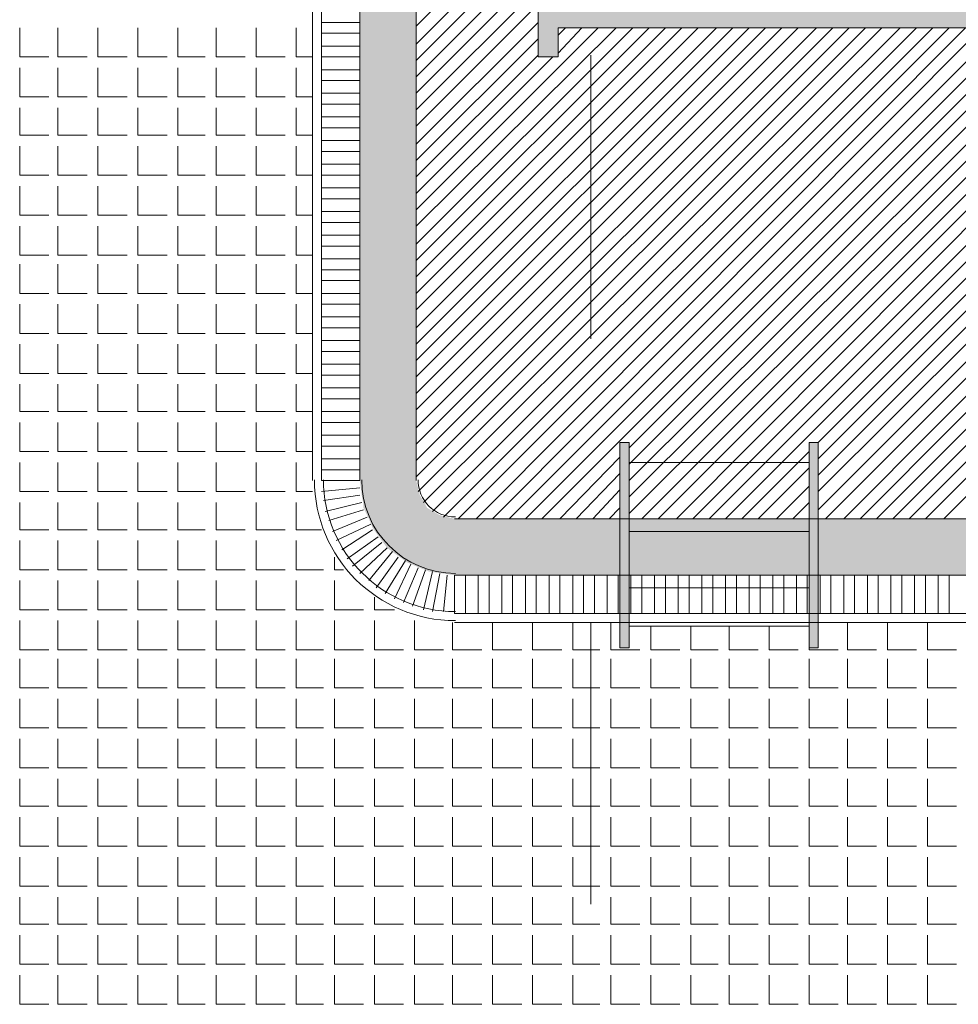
# Model space of a CAD drawing. Header units: metres. Extents: x 5.7 to 89.8, y 4 to 63.5.
# Tile 32 of 74: x 24.2 to 29.2, y 33.1 to 38.3. Entities that reach past the tile are written whole.
import ezdxf

# ---------------------------------------------------------------- set-up
doc = ezdxf.new("R2010")
doc.units = ezdxf.units.M
doc.header["$MEASUREMENT"] = 0
for name, color, linetype in [('PDF12_ax', 7, 'Continuous'), ('PDF12_furn', 7, 'Continuous'), ('PDF12_hatch-plan', 7, 'Continuous'), ('PDF12_line-estakhr', 7, 'Continuous')]:
    doc.layers.add(name, color=color, linetype=linetype)

msp = doc.modelspace()

# ---------------------------------------------------------------- linework, layer by layer
at = {"layer": 'PDF12_ax', "lineweight": 9}
for points in [[(27.2402, 38.1363), (27.2402, 36.6339)], [(27.2402, 35.8826), (27.2402, 35.8826)], [(27.2402, 35.1314), (27.2402, 33.6386)]]:
    msp.add_lwpolyline(points, dxfattribs=at)
at = {"layer": 'PDF12_furn', "lineweight": 18}
for points in [[(27.3943, 36.0849), (27.4425, 36.0849), (27.4425, 34.9966), (27.3943, 34.9966)], [(28.396, 36.0849), (28.4441, 36.0849), (28.4441, 34.9966), (28.396, 34.9966)]]:
    msp.add_lwpolyline(points, close=True, dxfattribs=at)
for points in [[(28.396, 35.979), (27.4425, 35.979)], [(28.396, 35.6804), (27.4425, 35.6804)], [(28.396, 35.613), (27.4425, 35.613)], [(28.396, 35.3144), (27.4425, 35.3144)], [(28.396, 35.1121), (27.4425, 35.1121)]]:
    msp.add_lwpolyline(points, dxfattribs=at)
at = {"layer": 'PDF12_furn', "transparency": 33554559}
for points in [[(27.3943, 34.9966), (27.4425, 34.9966), (27.3943, 36.0849)], [(27.4425, 34.9966), (27.3943, 36.0849), (27.4425, 36.0849)], [(28.396, 34.9966), (28.4441, 34.9966), (28.396, 36.0849)], [(28.4441, 34.9966), (28.396, 36.0849), (28.4441, 36.0849)]]:
    msp.add_solid(points, dxfattribs=at)
at = {"layer": 'PDF12_hatch-plan', "lineweight": 18}
for points in [[(26.3156, 38.2904), (28.9739, 40.939)], [(26.3156, 38.1941), (29.0605, 40.939)], [(26.3156, 38.1074), (29.1472, 40.939)], [(26.3156, 38.0208), (29.2339, 40.939)], [(26.3156, 37.9341), (29.3206, 40.939)], [(26.3156, 37.8474), (26.9609, 38.4927)], [(26.3156, 37.7607), (26.9609, 38.406)], [(24.216, 38.2808), (24.216, 38.1267), (24.3701, 38.1267)], [(24.4183, 38.2808), (24.4183, 38.1267), (24.5724, 38.1267)], [(24.6302, 38.2808), (24.6302, 38.1267), (24.7843, 38.1267)], [(24.8421, 38.2808), (24.8421, 38.1267), (24.9962, 38.1267)], [(25.054, 38.2808), (25.054, 38.1267), (25.1984, 38.1267)], [(25.2562, 38.2808), (25.2562, 38.1267), (25.4103, 38.1267)], [(25.4681, 38.2808), (25.4681, 38.1267), (25.6222, 38.1267)], [(25.68, 38.2808), (25.68, 38.1267), (25.7667, 38.1267)], [(26.0171, 38.3097), (25.8148, 38.3097)], [(26.3156, 37.6644), (26.9609, 38.3097)], [(26.3156, 37.3177), (27.2788, 38.2808)], [(26.3156, 37.231), (27.3751, 38.2808)], [(26.3156, 37.1347), (27.4618, 38.2808)], [(26.3156, 37.048), (27.5484, 38.2808)], [(26.3156, 36.9613), (27.6351, 38.2808)], [(26.3156, 36.8747), (27.7218, 38.2808)], [(26.3156, 36.788), (27.8085, 38.2808)], [(26.3156, 36.6917), (27.9048, 38.2808)], [(26.3156, 36.605), (27.9915, 38.2808)], [(26.3156, 36.5183), (28.0782, 38.2808)], [(26.3156, 36.4316), (28.1648, 38.2808)], [(26.3156, 36.3449), (28.2515, 38.2808)], [(26.3156, 36.2583), (28.3382, 38.2808)], [(26.3156, 36.1619), (28.4345, 38.2808)], [(26.3156, 36.0753), (28.5212, 38.2808)], [(26.3156, 35.9886), (28.6079, 38.2808)], [(26.3156, 35.9019), (28.6946, 38.2808)], [(26.3253, 35.8249), (28.7812, 38.2808)], [(26.3542, 35.7671), (28.8775, 38.2808)], [(26.4023, 35.7189), (28.9642, 38.2808)], [(26.4601, 35.69), (29.0509, 38.2808)], [(26.5372, 35.6804), (29.1376, 38.2808)], [(26.6335, 35.6804), (29.2243, 38.2808)], [(26.7202, 35.6804), (29.311, 38.2808)], [(26.8068, 35.6804), (29.4073, 38.2808)], [(26.8935, 35.6804), (29.4939, 38.2808)], [(26.9802, 35.6804), (29.5806, 38.2808)], [(27.0669, 38.2423), (27.1054, 38.2808)], [(27.0669, 38.146), (27.1921, 38.2808)], [(27.4425, 36.056), (29.6673, 38.2808)], [(27.4425, 35.9693), (29.754, 38.2808)], [(27.4425, 35.8826), (29.8503, 38.2808)], [(27.4425, 35.796), (29.937, 38.2808)], [(27.4425, 35.7093), (30.0237, 38.2808)], [(27.5099, 35.6804), (30.1103, 38.2808)], [(27.5966, 35.6804), (30.197, 38.2808)], [(27.6929, 35.6804), (30.2837, 38.2808)], [(27.7796, 35.6804), (30.38, 38.2808)], [(27.8663, 35.6804), (30.4667, 38.2808)], [(27.953, 35.6804), (30.5534, 38.2808)], [(28.4441, 36.0849), (30.6401, 38.2808)], [(28.4441, 35.9982), (30.7267, 38.2808)], [(28.4441, 35.9115), (30.8134, 38.2808)], [(28.4441, 35.8249), (30.9097, 38.2808)], [(28.4441, 35.7285), (30.9964, 38.2808)], [(28.4827, 35.6804), (31.0831, 38.2808)], [(28.579, 35.6804), (31.1698, 38.2808)], [(28.6657, 35.6804), (31.2565, 38.2808)], [(28.7523, 35.6804), (31.3528, 38.2808)], [(28.839, 35.6804), (31.4394, 38.2808)], [(28.9257, 35.6804), (31.5261, 38.2808)], [(29.0124, 35.6804), (31.6128, 38.2808)], [(29.1087, 35.6804), (31.6995, 38.2808)], [(26.0171, 38.2519), (25.8148, 38.2519)], [(26.0171, 38.1845), (25.8148, 38.1845)], [(26.3156, 37.5777), (26.9609, 38.223)], [(26.0171, 38.1267), (25.8148, 38.1267)], [(26.3156, 37.4911), (26.9609, 38.1363)], [(26.3156, 37.4044), (27.038, 38.1267)], [(24.216, 38.0689), (24.216, 37.9148), (24.3701, 37.9148)], [(24.4183, 38.0689), (24.4183, 37.9148), (24.5724, 37.9148)], [(24.6302, 38.0689), (24.6302, 37.9148), (24.7843, 37.9148)], [(24.8421, 38.0689), (24.8421, 37.9148), (24.9962, 37.9148)], [(25.054, 38.0689), (25.054, 37.9148), (25.1984, 37.9148)], [(25.2562, 38.0689), (25.2562, 37.9148), (25.4103, 37.9148)], [(25.4681, 38.0689), (25.4681, 37.9148), (25.6222, 37.9148)], [(25.68, 38.0689), (25.68, 37.9148), (25.7667, 37.9148)], [(26.0171, 38.0593), (25.8148, 38.0593)], [(26.0171, 38.0015), (25.8148, 38.0015)], [(26.0171, 37.9341), (25.8148, 37.9341)], [(26.0171, 37.8763), (25.8148, 37.8763)], [(24.216, 37.857), (24.216, 37.7126), (24.3701, 37.7126)], [(24.4183, 37.857), (24.4183, 37.7126), (24.5724, 37.7126)], [(24.6302, 37.857), (24.6302, 37.7126), (24.7843, 37.7126)], [(24.8421, 37.857), (24.8421, 37.7126), (24.9962, 37.7126)], [(25.054, 37.857), (25.054, 37.7126), (25.1984, 37.7126)], [(25.2562, 37.857), (25.2562, 37.7126), (25.4103, 37.7126)], [(25.4681, 37.857), (25.4681, 37.7126), (25.6222, 37.7126)], [(25.68, 37.857), (25.68, 37.7126), (25.7667, 37.7126)], [(26.0171, 37.8089), (25.8148, 37.8089)], [(26.0171, 37.7511), (25.8148, 37.7511)], [(24.216, 37.6548), (24.216, 37.5007), (24.3701, 37.5007)], [(24.4183, 37.6548), (24.4183, 37.5007), (24.5724, 37.5007)], [(24.6302, 37.6548), (24.6302, 37.5007), (24.7843, 37.5007)], [(24.8421, 37.6548), (24.8421, 37.5007), (24.9962, 37.5007)], [(25.054, 37.6548), (25.054, 37.5007), (25.1984, 37.5007)], [(25.2562, 37.6548), (25.2562, 37.5007), (25.4103, 37.5007)], [(25.4681, 37.6548), (25.4681, 37.5007), (25.6222, 37.5007)], [(25.68, 37.6548), (25.68, 37.5007), (25.7667, 37.5007)], [(26.0171, 37.6837), (25.8148, 37.6837)], [(26.0171, 37.6259), (25.8148, 37.6259)], [(26.0171, 37.5585), (25.8148, 37.5585)], [(26.0171, 37.5007), (25.8148, 37.5007)], [(24.216, 37.4429), (24.216, 37.2888), (24.3701, 37.2888)], [(24.4183, 37.4429), (24.4183, 37.2888), (24.5724, 37.2888)], [(24.6302, 37.4429), (24.6302, 37.2888), (24.7843, 37.2888)], [(24.8421, 37.4429), (24.8421, 37.2888), (24.9962, 37.2888)], [(25.054, 37.4429), (25.054, 37.2888), (25.1984, 37.2888)], [(25.2562, 37.4429), (25.2562, 37.2888), (25.4103, 37.2888)], [(25.4681, 37.4429), (25.4681, 37.2888), (25.6222, 37.2888)], [(25.68, 37.4429), (25.68, 37.2888), (25.7667, 37.2888)], [(26.0171, 37.4333), (25.8148, 37.4333)], [(26.0171, 37.3755), (25.8148, 37.3755)], [(26.0171, 37.3081), (25.8148, 37.3081)], [(26.0171, 37.2503), (25.8148, 37.2503)], [(24.216, 37.231), (24.216, 37.0769), (24.3701, 37.0769)], [(24.4183, 37.231), (24.4183, 37.0769), (24.5724, 37.0769)], [(24.6302, 37.231), (24.6302, 37.0769), (24.7843, 37.0769)], [(24.8421, 37.231), (24.8421, 37.0769), (24.9962, 37.0769)], [(25.054, 37.231), (25.054, 37.0769), (25.1984, 37.0769)], [(25.2562, 37.231), (25.2562, 37.0769), (25.4103, 37.0769)], [(25.4681, 37.231), (25.4681, 37.0769), (25.6222, 37.0769)], [(25.68, 37.231), (25.68, 37.0769), (25.7667, 37.0769)], [(26.0171, 37.1829), (25.8148, 37.1829)], [(26.0171, 37.1251), (25.8148, 37.1251)], [(24.216, 37.0288), (24.216, 36.8747), (24.3701, 36.8747)], [(24.4183, 37.0288), (24.4183, 36.8747), (24.5724, 36.8747)], [(24.6302, 37.0288), (24.6302, 36.8747), (24.7843, 36.8747)], [(24.8421, 37.0288), (24.8421, 36.8747), (24.9962, 36.8747)], [(25.054, 37.0288), (25.054, 36.8747), (25.1984, 36.8747)], [(25.2562, 37.0288), (25.2562, 36.8747), (25.4103, 36.8747)], [(25.4681, 37.0288), (25.4681, 36.8747), (25.6222, 36.8747)], [(25.68, 37.0288), (25.68, 36.8747), (25.7667, 36.8747)], [(26.0171, 37.0576), (25.8148, 37.0576)], [(26.0171, 36.9999), (25.8148, 36.9999)], [(26.0171, 36.9421), (25.8148, 36.9421)], [(26.0171, 36.8747), (25.8148, 36.8747)], [(24.216, 36.8169), (24.216, 36.6628), (24.3701, 36.6628)], [(24.4183, 36.8169), (24.4183, 36.6628), (24.5724, 36.6628)], [(24.6302, 36.8169), (24.6302, 36.6628), (24.7843, 36.6628)], [(24.8421, 36.8169), (24.8421, 36.6628), (24.9962, 36.6628)], [(25.054, 36.8169), (25.054, 36.6628), (25.1984, 36.6628)], [(25.2562, 36.8169), (25.2562, 36.6628), (25.4103, 36.6628)], [(25.4681, 36.8169), (25.4681, 36.6628), (25.6222, 36.6628)], [(25.68, 36.8169), (25.68, 36.6628), (25.7667, 36.6628)], [(26.0171, 36.8169), (25.8148, 36.8169)], [(26.0171, 36.7494), (25.8148, 36.7494)], [(26.0171, 36.6917), (25.8148, 36.6917)], [(26.0171, 36.6242), (25.8148, 36.6242)], [(24.216, 36.605), (24.216, 36.4509), (24.3701, 36.4509)], [(24.4183, 36.605), (24.4183, 36.4509), (24.5724, 36.4509)], [(24.6302, 36.605), (24.6302, 36.4509), (24.7843, 36.4509)], [(24.8421, 36.605), (24.8421, 36.4509), (24.9962, 36.4509)], [(25.054, 36.605), (25.054, 36.4509), (25.1984, 36.4509)], [(25.2562, 36.605), (25.2562, 36.4509), (25.4103, 36.4509)], [(25.4681, 36.605), (25.4681, 36.4509), (25.6222, 36.4509)], [(25.68, 36.605), (25.68, 36.4509), (25.7667, 36.4509)], [(26.0171, 36.5665), (25.8148, 36.5665)], [(26.0171, 36.499), (25.8148, 36.499)], [(26.0171, 36.4413), (25.8148, 36.4413)], [(24.216, 36.3931), (24.216, 36.2486), (24.3701, 36.2486)], [(24.4183, 36.3931), (24.4183, 36.2486), (24.5724, 36.2486)], [(24.6302, 36.3931), (24.6302, 36.2486), (24.7843, 36.2486)], [(24.8421, 36.3931), (24.8421, 36.2486), (24.9962, 36.2486)], [(25.054, 36.3931), (25.054, 36.2486), (25.1984, 36.2486)], [(25.2562, 36.3931), (25.2562, 36.2486), (25.4103, 36.2486)], [(25.4681, 36.3931), (25.4681, 36.2486), (25.6222, 36.2486)], [(25.68, 36.3931), (25.68, 36.2486), (25.7667, 36.2486)], [(26.0171, 36.3738), (25.8148, 36.3738)], [(26.0171, 36.316), (25.8148, 36.316)], [(26.0171, 36.2486), (25.8148, 36.2486)], [(24.216, 36.1908), (24.216, 36.0367), (24.3701, 36.0367)], [(24.4183, 36.1908), (24.4183, 36.0367), (24.5724, 36.0367)], [(24.6302, 36.1908), (24.6302, 36.0367), (24.7843, 36.0367)], [(24.8421, 36.1908), (24.8421, 36.0367), (24.9962, 36.0367)], [(25.054, 36.1908), (25.054, 36.0367), (25.1984, 36.0367)], [(25.2562, 36.1908), (25.2562, 36.0367), (25.4103, 36.0367)], [(25.4681, 36.1908), (25.4681, 36.0367), (25.6222, 36.0367)], [(25.68, 36.1908), (25.68, 36.0367), (25.7667, 36.0367)], [(26.0171, 36.1908), (25.8148, 36.1908)], [(26.0171, 36.1234), (25.8148, 36.1234)], [(26.0171, 36.0656), (25.8148, 36.0656)], [(26.0171, 35.9982), (25.8148, 35.9982)], [(27.0765, 35.6804), (27.3943, 36.0078)], [(28.0396, 35.6804), (28.396, 36.0367)], [(24.216, 35.979), (24.216, 35.8249), (24.3701, 35.8249)], [(24.4183, 35.979), (24.4183, 35.8249), (24.5724, 35.8249)], [(24.6302, 35.979), (24.6302, 35.8249), (24.7843, 35.8249)], [(24.8421, 35.979), (24.8421, 35.8249), (24.9962, 35.8249)], [(25.054, 35.979), (25.054, 35.8249), (25.1984, 35.8249)], [(25.2562, 35.979), (25.2562, 35.8249), (25.4103, 35.8249)], [(25.4681, 35.979), (25.4681, 35.8249), (25.6222, 35.8249)], [(25.68, 35.979), (25.68, 35.8249), (25.7667, 35.8249)], [(26.0171, 35.9404), (25.8148, 35.9404)], [(28.1263, 35.6804), (28.396, 35.9501)], [(27.1632, 35.6804), (27.3943, 35.9212)], [(25.8148, 35.8249), (26.0171, 35.8441)], [(27.2499, 35.6804), (27.3943, 35.8345)], [(28.2226, 35.6804), (28.396, 35.8537)], [(25.8245, 35.7767), (26.0171, 35.8056)], [(24.216, 35.7671), (24.216, 35.6226), (24.3701, 35.6226)], [(24.4183, 35.7671), (24.4183, 35.6226), (24.5724, 35.6226)], [(24.6302, 35.7671), (24.6302, 35.6226), (24.7843, 35.6226)], [(24.8421, 35.7671), (24.8421, 35.6226), (24.9962, 35.6226)], [(25.054, 35.7671), (25.054, 35.6226), (25.1984, 35.6226)], [(25.2562, 35.7671), (25.2562, 35.6226), (25.4103, 35.6226)], [(25.4681, 35.7671), (25.4681, 35.6226), (25.6222, 35.6226)], [(25.68, 35.7671), (25.68, 35.6226), (25.8148, 35.6226)], [(25.8341, 35.7189), (26.0267, 35.7671)], [(25.8534, 35.6708), (26.0363, 35.7285)], [(27.3366, 35.6804), (27.3943, 35.7382)], [(28.3093, 35.6804), (28.396, 35.7671)], [(25.8726, 35.613), (26.0556, 35.69)], [(25.8919, 35.5648), (26.0749, 35.6515)], [(25.9208, 35.5167), (26.0845, 35.6226)], [(25.9497, 35.4685), (26.1134, 35.5841)], [(24.216, 35.5648), (24.216, 35.4107), (24.3701, 35.4107)], [(24.4183, 35.5648), (24.4183, 35.4107), (24.5724, 35.4107)], [(24.6302, 35.5648), (24.6302, 35.4107), (24.7843, 35.4107)], [(24.8421, 35.5648), (24.8421, 35.4107), (24.9962, 35.4107)], [(25.054, 35.5648), (25.054, 35.4107), (25.1984, 35.4107)], [(25.2562, 35.5648), (25.2562, 35.4107), (25.4103, 35.4107)], [(25.4681, 35.5648), (25.4681, 35.4107), (25.6222, 35.4107)], [(25.68, 35.5648), (25.68, 35.4107), (25.8245, 35.4107)], [(25.9786, 35.43), (26.1327, 35.5552)], [(26.0171, 35.3914), (26.1615, 35.5263)], [(25.8822, 35.4781), (25.8822, 35.4107), (25.9304, 35.4107)], [(26.0652, 35.3529), (26.1904, 35.507)], [(26.1038, 35.3144), (26.2193, 35.4781)], [(26.1519, 35.2855), (26.2579, 35.4589)], [(26.2001, 35.2566), (26.2868, 35.4396)], [(26.2482, 35.2374), (26.3253, 35.4203)], [(26.2964, 35.2181), (26.3638, 35.4107)], [(26.3542, 35.1988), (26.4023, 35.4011)], [(26.4023, 35.1892), (26.4409, 35.3914)], [(26.4601, 35.1892), (26.4794, 35.3818)], [(26.5757, 35.1796), (26.5757, 35.3818)], [(26.6431, 35.1796), (26.6431, 35.3818)], [(26.7009, 35.1796), (26.7009, 35.3818)], [(26.7683, 35.1796), (26.7683, 35.3818)], [(26.8261, 35.1796), (26.8261, 35.3818)], [(26.8935, 35.1796), (26.8935, 35.3818)], [(26.9513, 35.1796), (26.9513, 35.3818)], [(27.0187, 35.1796), (27.0187, 35.3818)], [(27.0765, 35.1796), (27.0765, 35.3818)], [(27.1439, 35.1796), (27.1439, 35.3818)], [(27.2017, 35.1796), (27.2017, 35.3818)], [(27.2595, 35.1796), (27.2595, 35.3818)], [(27.3269, 35.1796), (27.3269, 35.3818)], [(27.3847, 35.1796), (27.3847, 35.3818)], [(27.4521, 35.1796), (27.4521, 35.3818)], [(27.5099, 35.1796), (27.5099, 35.3818)], [(27.5773, 35.1796), (27.5773, 35.3818)], [(27.6351, 35.1796), (27.6351, 35.3818)], [(27.7025, 35.1796), (27.7025, 35.3818)], [(27.7603, 35.1796), (27.7603, 35.3818)], [(27.8277, 35.1796), (27.8277, 35.3818)], [(27.8855, 35.1796), (27.8855, 35.3818)], [(27.953, 35.1796), (27.953, 35.3818)], [(28.0107, 35.1796), (28.0107, 35.3818)], [(28.0782, 35.1796), (28.0782, 35.3818)], [(28.1359, 35.1796), (28.1359, 35.3818)], [(28.2034, 35.1796), (28.2034, 35.3818)], [(28.2612, 35.1796), (28.2612, 35.3818)], [(28.3286, 35.1796), (28.3286, 35.3818)], [(28.3864, 35.1796), (28.3864, 35.3818)], [(28.4538, 35.1796), (28.4538, 35.3818)], [(28.5116, 35.1796), (28.5116, 35.3818)], [(28.579, 35.1796), (28.579, 35.3818)], [(28.6368, 35.1796), (28.6368, 35.3818)], [(28.7042, 35.1796), (28.7042, 35.3818)], [(28.762, 35.1796), (28.762, 35.3818)], [(28.8294, 35.1796), (28.8294, 35.3818)], [(28.8872, 35.1796), (28.8872, 35.3818)], [(28.9546, 35.1796), (28.9546, 35.3818)], [(29.0124, 35.1796), (29.0124, 35.3818)], [(29.0798, 35.1796), (29.0798, 35.3818)], [(29.1376, 35.1796), (29.1376, 35.3818)], [(24.216, 35.3529), (24.216, 35.1988), (24.3701, 35.1988)], [(24.4183, 35.3529), (24.4183, 35.1988), (24.5724, 35.1988)], [(24.6302, 35.3529), (24.6302, 35.1988), (24.7843, 35.1988)], [(24.8421, 35.3529), (24.8421, 35.1988), (24.9962, 35.1988)], [(25.054, 35.3529), (25.054, 35.1988), (25.1984, 35.1988)], [(25.2562, 35.3529), (25.2562, 35.1988), (25.4103, 35.1988)], [(25.4681, 35.3529), (25.4681, 35.1988), (25.6222, 35.1988)], [(25.68, 35.3529), (25.68, 35.1988), (25.8245, 35.1988)], [(25.8822, 35.3529), (25.8822, 35.1988), (26.0363, 35.1988)], [(26.0941, 35.2662), (26.0941, 35.1988), (26.2001, 35.1988)], [(24.216, 35.141), (24.216, 34.9869), (24.3701, 34.9869)], [(24.4183, 35.141), (24.4183, 34.9869), (24.5724, 34.9869)], [(24.6302, 35.141), (24.6302, 34.9869), (24.7843, 34.9869)], [(24.8421, 35.141), (24.8421, 34.9869), (24.9962, 34.9869)], [(25.054, 35.141), (25.054, 34.9869), (25.1984, 34.9869)], [(25.2562, 35.141), (25.2562, 34.9869), (25.4103, 34.9869)], [(25.4681, 35.141), (25.4681, 34.9869), (25.6222, 34.9869)], [(25.68, 35.141), (25.68, 34.9869), (25.8245, 34.9869)], [(25.8822, 35.141), (25.8822, 34.9869), (26.0363, 34.9869)], [(26.0941, 35.141), (26.0941, 34.9869), (26.2482, 34.9869)], [(26.306, 35.141), (26.306, 34.9869), (26.4601, 34.9869)], [(26.5083, 35.1314), (26.5083, 34.9869), (26.6624, 34.9869)], [(26.7202, 35.1314), (26.7202, 34.9869), (26.8743, 34.9869)], [(26.932, 35.1314), (26.932, 34.9869), (27.0861, 34.9869)], [(27.1439, 35.1314), (27.1439, 34.9869), (27.2402, 34.9869), (27.2884, 34.9869)], [(27.3462, 35.1314), (27.3462, 34.9869), (27.5003, 34.9869)], [(27.5581, 35.1121), (27.5581, 34.9869), (27.7122, 34.9869)], [(27.77, 35.1121), (27.77, 34.9869), (27.9144, 34.9869)], [(27.9722, 35.1121), (27.9722, 34.9869), (28.1263, 34.9869)], [(28.1841, 35.1121), (28.1841, 34.9869), (28.3382, 34.9869)], [(28.396, 35.1121), (28.396, 34.9869), (28.5501, 34.9869)], [(28.5982, 35.1314), (28.5982, 34.9869), (28.7523, 34.9869)], [(28.8101, 35.1314), (28.8101, 34.9869), (28.9642, 34.9869)], [(29.022, 35.1314), (29.022, 34.9869), (29.1761, 34.9869)], [(24.216, 34.9388), (24.216, 34.7847), (24.3701, 34.7847)], [(24.4183, 34.9388), (24.4183, 34.7847), (24.5724, 34.7847)], [(24.6302, 34.9388), (24.6302, 34.7847), (24.7843, 34.7847)], [(24.8421, 34.9388), (24.8421, 34.7847), (24.9962, 34.7847)], [(25.054, 34.9388), (25.054, 34.7847), (25.1984, 34.7847)], [(25.2562, 34.9388), (25.2562, 34.7847), (25.4103, 34.7847)], [(25.4681, 34.9388), (25.4681, 34.7847), (25.6222, 34.7847)], [(25.68, 34.9388), (25.68, 34.7847), (25.8245, 34.7847)], [(25.8822, 34.9388), (25.8822, 34.7847), (26.0363, 34.7847)], [(26.0941, 34.9388), (26.0941, 34.7847), (26.2482, 34.7847)], [(26.306, 34.9388), (26.306, 34.7847), (26.4601, 34.7847)], [(26.5083, 34.9388), (26.5083, 34.7847), (26.6624, 34.7847)], [(26.7202, 34.9388), (26.7202, 34.7847), (26.8743, 34.7847)], [(26.932, 34.9388), (26.932, 34.7847), (27.0861, 34.7847)], [(27.1439, 34.9388), (27.1439, 34.7847), (27.2402, 34.7847), (27.2884, 34.7847)], [(27.3462, 34.9388), (27.3462, 34.7847), (27.5003, 34.7847)], [(27.5581, 34.9388), (27.5581, 34.7847), (27.7122, 34.7847)], [(27.77, 34.9388), (27.77, 34.7847), (27.9144, 34.7847)], [(27.9722, 34.9388), (27.9722, 34.7847), (28.1263, 34.7847)], [(28.1841, 34.9388), (28.1841, 34.7847), (28.3382, 34.7847)], [(28.396, 34.9388), (28.396, 34.7847), (28.5501, 34.7847)], [(28.5982, 34.9388), (28.5982, 34.7847), (28.7523, 34.7847)], [(28.8101, 34.9388), (28.8101, 34.7847), (28.9642, 34.7847)], [(29.022, 34.9388), (29.022, 34.7847), (29.1761, 34.7847)], [(24.216, 34.7269), (24.216, 34.5728), (24.3701, 34.5728)], [(24.4183, 34.7269), (24.4183, 34.5728), (24.5724, 34.5728)], [(24.6302, 34.7269), (24.6302, 34.5728), (24.7843, 34.5728)], [(24.8421, 34.7269), (24.8421, 34.5728), (24.9962, 34.5728)], [(25.054, 34.7269), (25.054, 34.5728), (25.1984, 34.5728)], [(25.2562, 34.7269), (25.2562, 34.5728), (25.4103, 34.5728)], [(25.4681, 34.7269), (25.4681, 34.5728), (25.6222, 34.5728)], [(25.68, 34.7269), (25.68, 34.5728), (25.8245, 34.5728)], [(25.8822, 34.7269), (25.8822, 34.5728), (26.0363, 34.5728)], [(26.0941, 34.7269), (26.0941, 34.5728), (26.2482, 34.5728)], [(26.306, 34.7269), (26.306, 34.5728), (26.4601, 34.5728)], [(26.5083, 34.7269), (26.5083, 34.5728), (26.6624, 34.5728)], [(26.7202, 34.7269), (26.7202, 34.5728), (26.8743, 34.5728)], [(26.932, 34.7269), (26.932, 34.5728), (27.0861, 34.5728)], [(27.1439, 34.7269), (27.1439, 34.5728), (27.2402, 34.5728), (27.2884, 34.5728)], [(27.3462, 34.7269), (27.3462, 34.5728), (27.5003, 34.5728)], [(27.5581, 34.7269), (27.5581, 34.5728), (27.7122, 34.5728)], [(27.77, 34.7269), (27.77, 34.5728), (27.9144, 34.5728)], [(27.9722, 34.7269), (27.9722, 34.5728), (28.1263, 34.5728)], [(28.1841, 34.7269), (28.1841, 34.5728), (28.3382, 34.5728)], [(28.396, 34.7269), (28.396, 34.5728), (28.5501, 34.5728)], [(28.5982, 34.7269), (28.5982, 34.5728), (28.7523, 34.5728)], [(28.8101, 34.7269), (28.8101, 34.5728), (28.9642, 34.5728)], [(29.022, 34.7269), (29.022, 34.5728), (29.1761, 34.5728)], [(24.216, 34.515), (24.216, 34.3609), (24.3701, 34.3609)], [(24.4183, 34.515), (24.4183, 34.3609), (24.5724, 34.3609)], [(24.6302, 34.515), (24.6302, 34.3609), (24.7843, 34.3609)], [(24.8421, 34.515), (24.8421, 34.3609), (24.9962, 34.3609)], [(25.054, 34.515), (25.054, 34.3609), (25.1984, 34.3609)], [(25.2562, 34.515), (25.2562, 34.3609), (25.4103, 34.3609)], [(25.4681, 34.515), (25.4681, 34.3609), (25.6222, 34.3609)], [(25.68, 34.515), (25.68, 34.3609), (25.8245, 34.3609)], [(25.8822, 34.515), (25.8822, 34.3609), (26.0363, 34.3609)], [(26.0941, 34.515), (26.0941, 34.3609), (26.2482, 34.3609)], [(26.306, 34.515), (26.306, 34.3609), (26.4601, 34.3609)], [(26.5083, 34.515), (26.5083, 34.3609), (26.6624, 34.3609)], [(26.7202, 34.515), (26.7202, 34.3609), (26.8743, 34.3609)], [(26.932, 34.515), (26.932, 34.3609), (27.0861, 34.3609)], [(27.1439, 34.515), (27.1439, 34.3609), (27.2402, 34.3609), (27.2884, 34.3609)], [(27.3462, 34.515), (27.3462, 34.3609), (27.5003, 34.3609)], [(27.5581, 34.515), (27.5581, 34.3609), (27.7122, 34.3609)], [(27.77, 34.515), (27.77, 34.3609), (27.9144, 34.3609)], [(27.9722, 34.515), (27.9722, 34.3609), (28.1263, 34.3609)], [(28.1841, 34.515), (28.1841, 34.3609), (28.3382, 34.3609)], [(28.396, 34.515), (28.396, 34.3609), (28.5501, 34.3609)], [(28.5982, 34.515), (28.5982, 34.3609), (28.7523, 34.3609)], [(28.8101, 34.515), (28.8101, 34.3609), (28.9642, 34.3609)], [(29.022, 34.515), (29.022, 34.3609), (29.1761, 34.3609)], [(24.216, 34.3031), (24.216, 34.1587), (24.3701, 34.1587)], [(24.4183, 34.3031), (24.4183, 34.1587), (24.5724, 34.1587)], [(24.6302, 34.3031), (24.6302, 34.1587), (24.7843, 34.1587)], [(24.8421, 34.3031), (24.8421, 34.1587), (24.9962, 34.1587)], [(25.054, 34.3031), (25.054, 34.1587), (25.1984, 34.1587)], [(25.2562, 34.3031), (25.2562, 34.1587), (25.4103, 34.1587)], [(25.4681, 34.3031), (25.4681, 34.1587), (25.6222, 34.1587)], [(25.68, 34.3031), (25.68, 34.1587), (25.8245, 34.1587)], [(25.8822, 34.3031), (25.8822, 34.1587), (26.0363, 34.1587)], [(26.0941, 34.3031), (26.0941, 34.1587), (26.2482, 34.1587)], [(26.306, 34.3031), (26.306, 34.1587), (26.4601, 34.1587)], [(26.5083, 34.3031), (26.5083, 34.1587), (26.6624, 34.1587)], [(26.7202, 34.3031), (26.7202, 34.1587), (26.8743, 34.1587)], [(26.932, 34.3031), (26.932, 34.1587), (27.0861, 34.1587)], [(27.1439, 34.3031), (27.1439, 34.1587), (27.2402, 34.1587), (27.2884, 34.1587)], [(27.3462, 34.3031), (27.3462, 34.1587), (27.5003, 34.1587)], [(27.5581, 34.3031), (27.5581, 34.1587), (27.7122, 34.1587)], [(27.77, 34.3031), (27.77, 34.1587), (27.9144, 34.1587)], [(27.9722, 34.3031), (27.9722, 34.1587), (28.1263, 34.1587)], [(28.1841, 34.3031), (28.1841, 34.1587), (28.3382, 34.1587)], [(28.396, 34.3031), (28.396, 34.1587), (28.5501, 34.1587)], [(28.5982, 34.3031), (28.5982, 34.1587), (28.7523, 34.1587)], [(28.8101, 34.3031), (28.8101, 34.1587), (28.9642, 34.1587)], [(29.022, 34.3031), (29.022, 34.1587), (29.1761, 34.1587)], [(24.216, 34.1009), (24.216, 33.9468), (24.3701, 33.9468)], [(24.4183, 34.1009), (24.4183, 33.9468), (24.5724, 33.9468)], [(24.6302, 34.1009), (24.6302, 33.9468), (24.7843, 33.9468)], [(24.8421, 34.1009), (24.8421, 33.9468), (24.9962, 33.9468)], [(25.054, 34.1009), (25.054, 33.9468), (25.1984, 33.9468)], [(25.2562, 34.1009), (25.2562, 33.9468), (25.4103, 33.9468)], [(25.4681, 34.1009), (25.4681, 33.9468), (25.6222, 33.9468)], [(25.68, 34.1009), (25.68, 33.9468), (25.8245, 33.9468)], [(25.8822, 34.1009), (25.8822, 33.9468), (26.0363, 33.9468)], [(26.0941, 34.1009), (26.0941, 33.9468), (26.2482, 33.9468)], [(26.306, 34.1009), (26.306, 33.9468), (26.4601, 33.9468)], [(26.5083, 34.1009), (26.5083, 33.9468), (26.6624, 33.9468)], [(26.7202, 34.1009), (26.7202, 33.9468), (26.8743, 33.9468)], [(26.932, 34.1009), (26.932, 33.9468), (27.0861, 33.9468)], [(27.1439, 34.1009), (27.1439, 33.9468), (27.2402, 33.9468), (27.2884, 33.9468)], [(27.3462, 34.1009), (27.3462, 33.9468), (27.5003, 33.9468)], [(27.5581, 34.1009), (27.5581, 33.9468), (27.7122, 33.9468)], [(27.77, 34.1009), (27.77, 33.9468), (27.9144, 33.9468)], [(27.9722, 34.1009), (27.9722, 33.9468), (28.1263, 33.9468)], [(28.1841, 34.1009), (28.1841, 33.9468), (28.3382, 33.9468)], [(28.396, 34.1009), (28.396, 33.9468), (28.5501, 33.9468)], [(28.5982, 34.1009), (28.5982, 33.9468), (28.7523, 33.9468)], [(28.8101, 34.1009), (28.8101, 33.9468), (28.9642, 33.9468)], [(29.022, 34.1009), (29.022, 33.9468), (29.1761, 33.9468)], [(24.216, 33.889), (24.216, 33.7349), (24.3701, 33.7349)], [(24.4183, 33.889), (24.4183, 33.7349), (24.5724, 33.7349)], [(24.6302, 33.889), (24.6302, 33.7349), (24.7843, 33.7349)], [(24.8421, 33.889), (24.8421, 33.7349), (24.9962, 33.7349)], [(25.054, 33.889), (25.054, 33.7349), (25.1984, 33.7349)], [(25.2562, 33.889), (25.2562, 33.7349), (25.4103, 33.7349)], [(25.4681, 33.889), (25.4681, 33.7349), (25.6222, 33.7349)], [(25.68, 33.889), (25.68, 33.7349), (25.8245, 33.7349)], [(25.8822, 33.889), (25.8822, 33.7349), (26.0363, 33.7349)], [(26.0941, 33.889), (26.0941, 33.7349), (26.2482, 33.7349)], [(26.306, 33.889), (26.306, 33.7349), (26.4601, 33.7349)], [(26.5083, 33.889), (26.5083, 33.7349), (26.6624, 33.7349)], [(26.7202, 33.889), (26.7202, 33.7349), (26.8743, 33.7349)], [(26.932, 33.889), (26.932, 33.7349), (27.0861, 33.7349)], [(27.1439, 33.889), (27.1439, 33.7349), (27.2402, 33.7349), (27.2884, 33.7349)], [(27.3462, 33.889), (27.3462, 33.7349), (27.5003, 33.7349)], [(27.5581, 33.889), (27.5581, 33.7349), (27.7122, 33.7349)], [(27.77, 33.889), (27.77, 33.7349), (27.9144, 33.7349)], [(27.9722, 33.889), (27.9722, 33.7349), (28.1263, 33.7349)], [(28.1841, 33.889), (28.1841, 33.7349), (28.3382, 33.7349)], [(28.396, 33.889), (28.396, 33.7349), (28.5501, 33.7349)], [(28.5982, 33.889), (28.5982, 33.7349), (28.7523, 33.7349)], [(28.8101, 33.889), (28.8101, 33.7349), (28.9642, 33.7349)], [(29.022, 33.889), (29.022, 33.7349), (29.1761, 33.7349)], [(24.216, 33.6771), (24.216, 33.5326), (24.3701, 33.5326)], [(24.4183, 33.6771), (24.4183, 33.5326), (24.5724, 33.5326)], [(24.6302, 33.6771), (24.6302, 33.5326), (24.7843, 33.5326)], [(24.8421, 33.6771), (24.8421, 33.5326), (24.9962, 33.5326)], [(25.054, 33.6771), (25.054, 33.5326), (25.1984, 33.5326)], [(25.2562, 33.6771), (25.2562, 33.5326), (25.4103, 33.5326)], [(25.4681, 33.6771), (25.4681, 33.5326), (25.6222, 33.5326)], [(25.68, 33.6771), (25.68, 33.5326), (25.8245, 33.5326)], [(25.8822, 33.6771), (25.8822, 33.5326), (26.0363, 33.5326)], [(26.0941, 33.6771), (26.0941, 33.5326), (26.2482, 33.5326)], [(26.306, 33.6771), (26.306, 33.5326), (26.4601, 33.5326)], [(26.5083, 33.6771), (26.5083, 33.5326), (26.6624, 33.5326)], [(26.7202, 33.6771), (26.7202, 33.5326), (26.8743, 33.5326)], [(26.932, 33.6771), (26.932, 33.5326), (27.0861, 33.5326)], [(27.1439, 33.6771), (27.1439, 33.5326), (27.2402, 33.5326), (27.2884, 33.5326)], [(27.3462, 33.6771), (27.3462, 33.5326), (27.5003, 33.5326)], [(27.5581, 33.6771), (27.5581, 33.5326), (27.7122, 33.5326)], [(27.77, 33.6771), (27.77, 33.5326), (27.9144, 33.5326)], [(27.9722, 33.6771), (27.9722, 33.5326), (28.1263, 33.5326)], [(28.1841, 33.6771), (28.1841, 33.5326), (28.3382, 33.5326)], [(28.396, 33.6771), (28.396, 33.5326), (28.5501, 33.5326)], [(28.5982, 33.6771), (28.5982, 33.5326), (28.7523, 33.5326)], [(28.8101, 33.6771), (28.8101, 33.5326), (28.9642, 33.5326)], [(29.022, 33.6771), (29.022, 33.5326), (29.1761, 33.5326)], [(24.216, 33.4748), (24.216, 33.3207), (24.3701, 33.3207)], [(24.4183, 33.4748), (24.4183, 33.3207), (24.5724, 33.3207)], [(24.6302, 33.4748), (24.6302, 33.3207), (24.7843, 33.3207)], [(24.8421, 33.4748), (24.8421, 33.3207), (24.9962, 33.3207)], [(25.054, 33.4748), (25.054, 33.3207), (25.1984, 33.3207)], [(25.2562, 33.4748), (25.2562, 33.3207), (25.4103, 33.3207)], [(25.4681, 33.4748), (25.4681, 33.3207), (25.6222, 33.3207)], [(25.68, 33.4748), (25.68, 33.3207), (25.8245, 33.3207)], [(25.8822, 33.4748), (25.8822, 33.3207), (26.0363, 33.3207)], [(26.0941, 33.4748), (26.0941, 33.3207), (26.2482, 33.3207)], [(26.306, 33.4748), (26.306, 33.3207), (26.4601, 33.3207)], [(26.5083, 33.4748), (26.5083, 33.3207), (26.6624, 33.3207)], [(26.7202, 33.4748), (26.7202, 33.3207), (26.8743, 33.3207)], [(26.932, 33.4748), (26.932, 33.3207), (27.0861, 33.3207)], [(27.1439, 33.4748), (27.1439, 33.3207), (27.2402, 33.3207), (27.2884, 33.3207)], [(27.3462, 33.4748), (27.3462, 33.3207), (27.5003, 33.3207)], [(27.5581, 33.4748), (27.5581, 33.3207), (27.7122, 33.3207)], [(27.77, 33.4748), (27.77, 33.3207), (27.9144, 33.3207)], [(27.9722, 33.4748), (27.9722, 33.3207), (28.1263, 33.3207)], [(28.1841, 33.4748), (28.1841, 33.3207), (28.3382, 33.3207)], [(28.396, 33.4748), (28.396, 33.3207), (28.5501, 33.3207)], [(28.5982, 33.4748), (28.5982, 33.3207), (28.7523, 33.3207)], [(28.8101, 33.4748), (28.8101, 33.3207), (28.9642, 33.3207)], [(29.022, 33.4748), (29.022, 33.3207), (29.1761, 33.3207)], [(24.216, 33.263), (24.216, 33.1089), (24.3701, 33.1089)], [(24.4183, 33.263), (24.4183, 33.1089), (24.5724, 33.1089)], [(24.6302, 33.263), (24.6302, 33.1089), (24.7843, 33.1089)], [(24.8421, 33.263), (24.8421, 33.1089), (24.9962, 33.1089)], [(25.054, 33.263), (25.054, 33.1089), (25.1984, 33.1089)], [(25.2562, 33.263), (25.2562, 33.1089), (25.4103, 33.1089)], [(25.4681, 33.263), (25.4681, 33.1089), (25.6222, 33.1089)], [(25.68, 33.263), (25.68, 33.1089), (25.8245, 33.1089)], [(25.8822, 33.263), (25.8822, 33.1089), (26.0363, 33.1089)], [(26.0941, 33.263), (26.0941, 33.1089), (26.2482, 33.1089)], [(26.306, 33.263), (26.306, 33.1089), (26.4601, 33.1089)], [(26.5083, 33.263), (26.5083, 33.1089), (26.6624, 33.1089)], [(26.7202, 33.263), (26.7202, 33.1089), (26.8743, 33.1089)], [(26.932, 33.263), (26.932, 33.1089), (27.0861, 33.1089)], [(27.1439, 33.263), (27.1439, 33.1089), (27.2402, 33.1089), (27.2884, 33.1089)], [(27.3462, 33.263), (27.3462, 33.1089), (27.5003, 33.1089)], [(27.5581, 33.263), (27.5581, 33.1089), (27.7122, 33.1089)], [(27.77, 33.263), (27.77, 33.1089), (27.9144, 33.1089)], [(27.9722, 33.263), (27.9722, 33.1089), (28.1263, 33.1089)], [(28.1841, 33.263), (28.1841, 33.1089), (28.3382, 33.1089)], [(28.396, 33.263), (28.396, 33.1089), (28.5501, 33.1089)], [(28.5982, 33.263), (28.5982, 33.1089), (28.7523, 33.1089)], [(28.8101, 33.263), (28.8101, 33.1089), (28.9642, 33.1089)], [(29.022, 33.263), (29.022, 33.1089), (29.1761, 33.1089)]]:
    msp.add_lwpolyline(points, dxfattribs=at)
for points in [[(25.8148, 35.8826), (26.0171, 35.8826)], [(26.5179, 35.3818), (26.5179, 35.1796)]]:
    msp.add_lwpolyline(points, close=True, dxfattribs=at)
at = {"layer": 'PDF12_hatch-plan', "transparency": 33554559}
for points in [[(26.0171, 35.8826), (26.3156, 35.8826), (26.0171, 45.7065)], [(26.3156, 35.8826), (26.0171, 45.7065), (26.3156, 45.7065)], [(26.9609, 38.2808), (50.7211, 38.2808), (26.9609, 38.3771)], [(50.7211, 38.2808), (26.9609, 38.3771), (50.7211, 38.3771)], [(26.9609, 38.1267), (27.0669, 38.1267), (26.9609, 38.2808)], [(27.0669, 38.1267), (26.9609, 38.2808), (27.0669, 38.2808)], [(26.0267, 35.8056), (26.3349, 35.8056), (26.0171, 35.8826)], [(26.3349, 35.8056), (26.0171, 35.8826), (26.3156, 35.8826)], [(26.0363, 35.7574), (26.3638, 35.7574), (26.0267, 35.8056)], [(26.3638, 35.7574), (26.0267, 35.8056), (26.3349, 35.8056)], [(26.0363, 35.7382), (26.3734, 35.7382), (26.0363, 35.7574)], [(26.3734, 35.7382), (26.0363, 35.7574), (26.3638, 35.7574)], [(26.0556, 35.6996), (26.4409, 35.6996), (26.0363, 35.7382)], [(26.4409, 35.6996), (26.0363, 35.7382), (26.3734, 35.7382)], [(26.0652, 35.6804), (26.5179, 35.6804), (26.0556, 35.6996)], [(26.5179, 35.6804), (26.0556, 35.6996), (26.4409, 35.6996)], [(26.0845, 35.6322), (27.2402, 35.6322), (26.0652, 35.6804)], [(27.2402, 35.6322), (26.0652, 35.6804), (27.2402, 35.6804)], [(27.2402, 35.6322), (33.2405, 35.6322), (27.2402, 35.6804)], [(33.2405, 35.6322), (27.2402, 35.6804), (33.2405, 35.6804)], [(26.1615, 35.5263), (27.2402, 35.5263), (26.0845, 35.6322)], [(27.2402, 35.5263), (26.0845, 35.6322), (27.2402, 35.6322)], [(27.2402, 35.4011), (33.2405, 35.4011), (27.2402, 35.6322)], [(33.2405, 35.4011), (27.2402, 35.6322), (33.2405, 35.6322)], [(26.2675, 35.4492), (27.2402, 35.4492), (26.1615, 35.5263)], [(27.2402, 35.4492), (26.1615, 35.5263), (27.2402, 35.5263)], [(26.3831, 35.4011), (27.2402, 35.4011), (26.2675, 35.4492)], [(27.2402, 35.4011), (26.2675, 35.4492), (27.2402, 35.4492)], [(26.5179, 35.3818), (27.2402, 35.3818), (26.3831, 35.4011)], [(27.2402, 35.3818), (26.3831, 35.4011), (27.2402, 35.4011)], [(27.2402, 35.3818), (33.2405, 35.3818), (27.2402, 35.4011)], [(33.2405, 35.3818), (27.2402, 35.4011), (33.2405, 35.4011)]]:
    msp.add_solid(points, dxfattribs=at)
at = {"layer": 'PDF12_line-estakhr', "lineweight": 18}
for points in [[(25.7667, 35.8826), (25.7667, 48.7307)], [(25.8148, 35.8826), (25.8148, 48.7307)], [(26.0171, 35.8826), (26.0171, 48.7307)], [(26.3156, 35.8826), (26.3156, 48.7307)], [(51.3182, 35.6804), (26.5179, 35.6804)], [(51.3182, 35.3818), (26.5179, 35.3818)], [(51.3182, 35.1796), (26.5179, 35.1796)], [(51.3182, 35.1314), (26.5179, 35.1314)]]:
    msp.add_lwpolyline(points, dxfattribs=at)
msp.add_lwpolyline([(27.0669, 38.2808), (27.0669, 38.1267), (26.9609, 38.1267), (26.9609, 38.5409), (27.0669, 38.5409), (27.0669, 38.3771), (50.6248, 38.3771), (50.6248, 38.5409), (50.7211, 38.5409), (50.7211, 38.1267), (50.6248, 38.1267), (50.6248, 38.2808)], close=True, dxfattribs=at)
for radius in [0.7464, 0.6983, 0.496, 0.1974]:
    msp.add_arc((26.5227, 35.8875), radius, 180, 270, dxfattribs=at)

doc.saveas('drawing.dxf')
